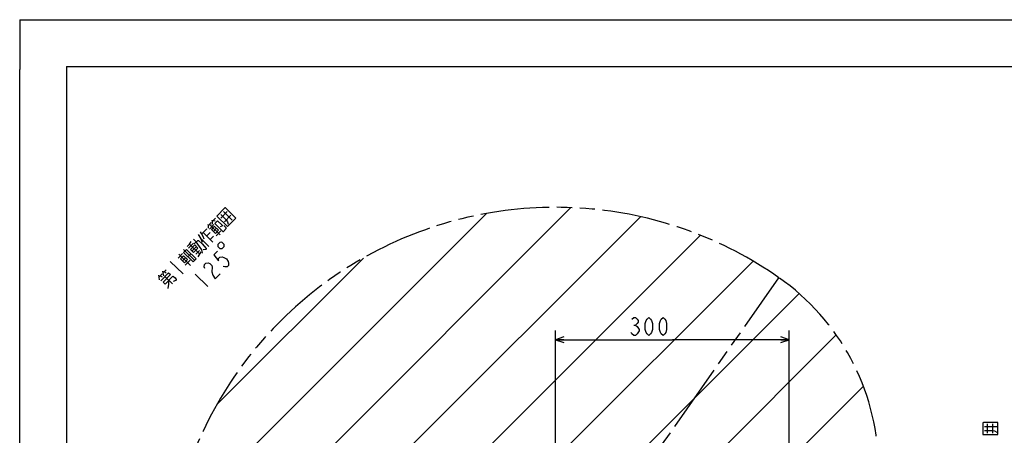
# Model space of a CAD drawing. Extents: x 0 to 594, y 0 to 420.
# Tile 17 of 67: x 0 to 211, y 331 to 420. Entities that reach past the tile are written whole.
import ezdxf

# ---------------------------------------------------------------- set-up
doc = ezdxf.new("R2010")
doc.units = 0
doc.header["$LTSCALE"] = 32.67
doc.linetypes.add('PHANTOM', pattern=[0.8, 0.45, -0.05, 0.1, -0.05, 0.1, -0.05])
doc.layers.get('0').update_dxf_attribs({"linetype": 'CONTINUOUS'})
doc.layers.add('CRV', color=7, linetype='CONTINUOUS')
doc.layers.add('PARAM_DIM', color=7, linetype='CONTINUOUS')
doc.styles.get("Standard").update_dxf_attribs({"font": 'txt', "width": 0.8})
doc.dimstyles.new('DIMSTYLE_7', dxfattribs={"dimtxt": 3.8, "dimasz": 1.8, "dimexe": 0.18, "dimexo": 0.0625, "dimgap": 0.09, "dimtad": 1, "dimlfac": 6, "dimtxsty": 'STANDARD', "dimblk": 'OPEN', "dimblk1": 'OPEN', "dimblk2": 'OPEN', "dimcen": 0.09, "dimazin": 3, "dimtp": 0.01, "dimtm": 0.01, "dimtfac": 1, "dimtofl": 0, "dimtmove": 0, "dimatfit": 3, "dimtolj": 1})

# ---------------------------------------------------------------- blocks, each defined once
blk = doc.blocks.new('_OPEN')
at = {"color": 0, "linetype": 'BYBLOCK'}
for p, q in [((0, 0), (-1, 0.34)), ((-1, -0.34), (0, 0)), ((-1, 0), (0, 0))]:
    blk.add_line(p, q, dxfattribs=at)
blk = doc.blocks.new('*D41')
at = {"layer": 'PARAM_DIM', "color": 2, "linetype": 'CONTINUOUS'}
for p, q in [((114.65, 316.66), (114.65, 353.46)), ((164.65, 316.66), (164.65, 353.46)), ((114.65, 351.46), (139.65, 351.46)), ((164.65, 351.46), (139.65, 351.46))]:
    blk.add_line(p, q, dxfattribs=at)
at = {"layer": 'PARAM_DIM', "color": 2, "linetype": 'CONTINUOUS', "xscale": 1.8, "yscale": 1.8, "zscale": 1.8, "rotation": 180}
blk.add_blockref('_OPEN', (114.65, 351.46), dxfattribs=at)
at = {"layer": 'PARAM_DIM', "color": 2, "linetype": 'CONTINUOUS', "xscale": 1.8, "yscale": 1.8, "zscale": 1.8}
blk.add_blockref('_OPEN', (164.65, 351.46), dxfattribs=at)

msp = doc.modelspace()

# ---------------------------------------------------------------- linework, layer by layer
at = {"color": 4, "linetype": 'CONTINUOUS'}
for q in [(0, 409.35318), (12.37736, 420)]:
    msp.add_line((0, 420), q, dxfattribs=at)
at = {"color": 7, "linetype": 'CONTINUOUS'}
for p, q in [((12.37736, 420), (584.30102, 420)), ((0, 8.24228), (0, 409.35318)), ((10, 410), (10, 10)), ((10, 410), (584, 410))]:
    msp.add_line(p, q, dxfattribs=at)
at = {"layer": 'CRV', "color": 2, "linetype": 'CONTINUOUS'}
for p, q in [((44.38873, 306.21041), (117.93524, 379.75692)), ((32.65452, 311.27705), (99.87317, 378.49571)), ((61.47439, 306.49521), (132.80357, 377.82439)), ((78.56005, 306.78001), (145.62367, 373.84363)), ((42.15069, 337.57408), (73.55108, 368.97447)), ((114.74265, 326.16176), (156.89613, 368.31524)), ((128.25086, 322.86911), (166.75078, 361.36903)), ((137.54758, 315.36497), (174.6938, 352.5112)), ((154.1435, 315.16003), (180.5141, 341.53063))]:
    msp.add_line(p, q, dxfattribs=at)
at = {"layer": 'CRV', "color": 2, "linetype": 'PHANTOM'}
msp.add_line((125.15586, 311.49336), (162.45078, 364.75604), dxfattribs=at)
for centre, radius, start, end in [((114.65275, 296.49336), 83.33333, 55, 173.4479895), ((133.77196, 323.79843), 50, 308.1422292, 55)]:
    msp.add_arc(centre, radius, start, end, dxfattribs=at)
at = {"layer": 'PARAM_DIM', "color": 2, "linetype": 'CONTINUOUS'}
for p, q in [((41.17705, 376.76311), (41.90594, 377.51195)), ((43.0317, 377.47675), (44.42322, 378.90631)), ((43.60018, 378.91201), (45.47224, 377.08976)), ((45.18906, 378.16088), (43.79754, 376.73128)), ((38.96177, 374.14677), (40.02197, 375.23594)), ((40.31563, 375.87813), (40.97826, 376.55888)), ((40.58068, 376.15044), (40.96848, 376.03812)), ((40.6274, 375.17696), (41.55508, 376.12999)), ((40.83596, 375.90194), (42.87821, 373.91405)), ((41.44068, 374.65046), (42.10331, 375.33122)), ((41.4421, 377.03542), (41.8299, 376.9231)), ((38.70578, 373.20277), (40.49274, 371.46337)), ((39.22682, 374.41905), (41.35416, 372.34835)), ((39.99266, 373.67361), (40.72156, 374.42242)), ((40.75851, 372.92814), (41.4874, 373.67698)), ((42.00774, 373.70077), (43.06794, 374.78997)), ((35.04319, 370.80201), (37.42582, 368.48282)), ((36.13129, 371.06863), (37.1915, 372.15783)), ((36.32102, 371.94454), (38.53346, 369.791)), ((36.8783, 370.47408), (37.80598, 371.42711)), ((33.92578, 368.97306), (34.85346, 369.92609)), ((34.04924, 369.78089), (36.51696, 367.37886)), ((34.82415, 368.36376), (35.48678, 369.04448)), ((35.98828, 369.21923), (36.65091, 369.89995)), ((37.71041, 369.7967), (38.50556, 370.61359)), ((38.15471, 369.23163), (38.84594, 370.28226)), ((32.22248, 368.24466), (34.94549, 365.59414)), ((35.39121, 367.41406), (36.45141, 368.50327)), ((29.79864, 364.9033), (30.46127, 365.58406)), ((30.0637, 365.17561), (30.47033, 364.91236)), ((30.66006, 365.78828), (31.32269, 366.46904)), ((30.92511, 366.06059), (31.33175, 365.79735)), ((31.05693, 365.00423), (32.67371, 363.43052)), ((37.5439, 365.53961), (40.2669, 362.88912)), ((131.37424, 354.62225), (131.75424, 354.62225)), ((206.44263, 332.9228), (209.05508, 332.90927)), ((207.02899, 331.49475), (207.03931, 333.48971)), ((208.10805, 333.4842), (208.09773, 331.48921))]:
    msp.add_line(p, q, dxfattribs=at)
for points in [[(42.15216, 377.93516), (44.44969, 375.69877), (46.23879, 377.53679), (44.02635, 379.69036), (43.875, 379.70508), (42.15216, 377.93516)], [(43.00381, 378.29934), (44.19512, 377.13972), (44.46923, 376.74034), (44.61082, 376.20482)], [(40.27796, 376.17995), (40.31563, 375.87813), (40.30586, 375.35736)], [(41.34652, 375.405), (41.01521, 375.0646), (41.86615, 374.23632), (42.46251, 374.84899), (42.52878, 374.91708), (41.67784, 375.74536), (41.34652, 375.405)], [(41.13939, 377.06493), (41.17705, 376.76311), (41.16727, 376.24234)], [(41.75387, 376.33421), (42.35024, 376.94688), (43.28627, 376.0358)], [(41.75387, 376.33421), (43.45575, 374.67765), (43.60711, 374.6629), (44.20347, 375.27557), (44.18464, 375.42646), (43.67408, 375.92344)], [(43.28627, 376.0358), (43.3051, 375.88487), (43.23884, 375.81682), (42.88869, 375.62731)], [(39.10122, 370.0338), (38.9408, 370.72022), (38.47767, 371.43618), (37.75926, 372.40063), (37.1636, 372.98042)], [(38.15755, 374.00154), (38.70578, 373.20277), (39.03638, 372.35067)], [(39.48139, 372.9781), (39.25471, 373.59646), (38.87667, 374.22958), (38.68765, 374.54616)], [(35.05225, 370.13031), (35.71488, 370.81107), (37.75713, 368.82318), (37.0945, 368.14242), (35.05225, 370.13031)], [(35.85718, 371.46801), (36.32102, 371.94454), (36.69976, 372.50388)], [(37.46561, 371.75845), (36.53793, 370.80538), (37.21868, 370.14275), (38.14636, 371.09582), (37.46561, 371.75845)], [(37.36168, 371.99218), (38.09058, 372.74099), (38.24193, 372.72623), (39.00778, 371.9808), (39.87755, 371.00159), (39.89638, 370.8507), (39.83012, 370.78261), (39.24352, 370.69074)], [(42.3911, 371.4274), (42.84493, 370.98564), (43.29273, 370.99169), (43.73448, 371.44549), (43.72844, 371.89332), (43.27461, 372.33504), (42.82681, 372.32903), (42.38506, 371.87519), (42.3911, 371.4274)], [(34.39868, 368.7779), (35.24962, 367.94962), (35.91225, 368.63034), (35.06131, 369.45865), (34.39868, 368.7779)], [(42.31483, 370.44102), (41.51968, 369.62412), (42.52173, 368.38359), (42.55987, 368.87676), (42.82492, 369.14907), (43.31689, 369.20048), (43.67633, 369.11576), (44.26269, 368.81016), (44.584, 368.23226), (44.67839, 367.87522), (44.64026, 367.38205), (44.37521, 367.10977), (43.88324, 367.05833), (43.52379, 367.14306)], [(39.58804, 366.73167), (39.49365, 367.08871), (39.53178, 367.58188), (39.79684, 367.85419), (40.28881, 367.9056), (40.64825, 367.82088), (41.10208, 367.37911), (41.19647, 367.02211)], [(41.19647, 367.02211), (41.1202, 366.03576), (41.30899, 365.32168), (41.85721, 364.52291), (42.91742, 365.61212)], [(29.67589, 365.28793), (29.79864, 364.9033), (29.87397, 364.29969)], [(30.19551, 364.11929), (31.85209, 365.82117), (32.27755, 365.40699), (30.68724, 363.7732), (31.11271, 363.35906), (32.76929, 365.06094), (32.92064, 365.04618), (33.26102, 364.71488), (33.45004, 364.39831), (33.46887, 364.24741), (33.4026, 364.17933), (32.83484, 363.93653)], [(30.53731, 366.17291), (30.66006, 365.78828), (30.73539, 365.18468)], [(31.74603, 362.47745), (31.93576, 363.35337), (31.90787, 364.17596)], [(130.99424, 355.88892), (131.37424, 356.20557), (131.75424, 356.20557), (132.13424, 355.88892), (132.32424, 355.57224), (132.32424, 355.25559), (132.13424, 354.9389), (131.75424, 354.62225), (132.13424, 354.30556)], [(134.60424, 352.40559), (134.22424, 352.72224), (134.03424, 353.03893), (133.84424, 353.67226), (133.84424, 354.9389), (134.03424, 355.57224), (134.22424, 355.88892), (134.60424, 356.20557), (134.98424, 355.88892), (135.17424, 355.57224), (135.36424, 354.9389), (135.36424, 353.67226), (135.17424, 353.03893), (134.98424, 352.72224), (134.60424, 352.40559)], [(137.64424, 352.40559), (137.26424, 352.72224), (137.07424, 353.03893), (136.88423, 353.67226), (136.88423, 354.9389), (137.07424, 355.57224), (137.26424, 355.88892), (137.64424, 356.20557), (138.02424, 355.88892), (138.21424, 355.57224), (138.40424, 354.9389), (138.40424, 353.67226), (138.21424, 353.03893), (138.02424, 352.72224), (137.64424, 352.40559)], [(132.13424, 354.30556), (132.51424, 353.67226), (132.51424, 353.35558), (132.13424, 352.72224)], [(132.13424, 352.72224), (131.75424, 352.40559), (131.37424, 352.40559), (130.99424, 352.72224), (130.80424, 353.03893)], [(206.07754, 331.21465), (209.28374, 331.19808), (209.29701, 333.76304), (206.20954, 333.77899), (206.0903, 333.68462), (206.07754, 331.21465)], [(206.4382, 332.0678), (208.10067, 332.05921), (208.57517, 331.96175), (209.0487, 331.67429)]]:
    msp.add_lwpolyline(points, dxfattribs=at)

# ---------------------------------------------------------------- dimensions: what is measured, and where the dimension line sits
dim = msp.add_linear_dim(base=(164.65275, 351.45558), p1=(114.65275, 316.66003), p2=(164.65275, 316.66003), dimstyle='DIMSTYLE_7', dxfattribs=at)
dim.commit()
dim.dimension.update_dxf_attribs({"geometry": '*D41', "text_midpoint": (130.04424, 352.40558), "dimtype": 160})

doc.saveas('drawing.dxf')
